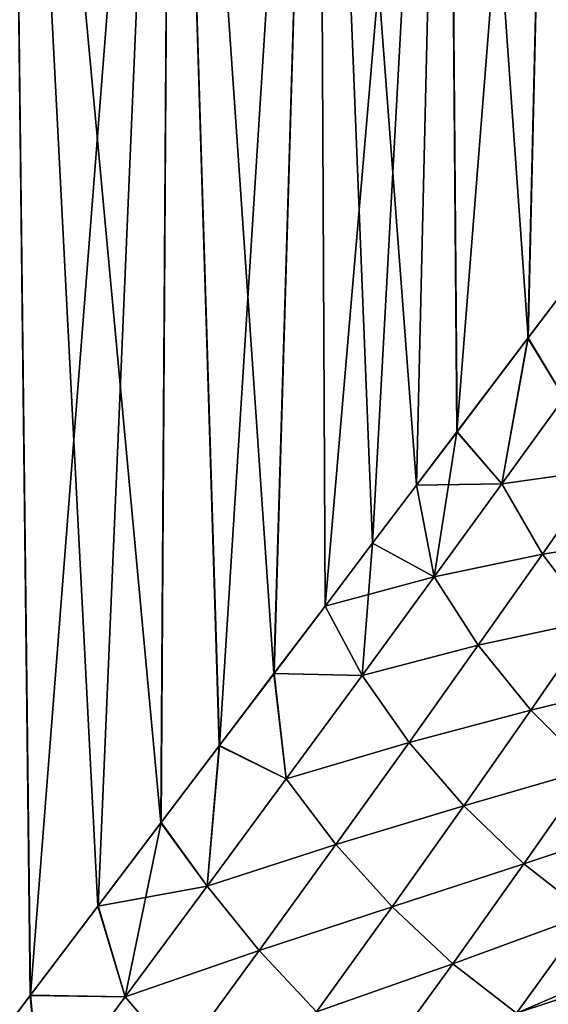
# Model space of a CAD drawing. Header units: metres. Extents: x -109 to 109, y -108 to 40.
# Tile 88 of 230: x -68.59 to -63.06, y -30.5 to -20.2. Entities that reach past the tile are written whole.
import ezdxf

# ---------------------------------------------------------------- set-up
doc = ezdxf.new("R2010")
doc.units = ezdxf.units.M
doc.layers.add('solid_K_24_42_17_000C74_XXXX', color=7, linetype='CONTINUOUS')

msp = doc.modelspace()

# ---------------------------------------------------------------- linework, layer by layer
at = {"layer": 'solid_K_24_42_17_000C74_XXXX'}
for points in [[(-69.23452, -31.405962, 13.804812), (-68.481331, -30.411354, 13.381368), (-68.699646, -11.5, 13.509774)], [(-68.699646, -11.5, -13.509774), (-68.47908, -30.408381, -13.380018), (-69.232201, -31.402889, -13.80359)], [(-67.113846, -28.605324, 12.460342), (-67.00351, -11.5, 12.37645), (-68.699646, -11.5, 13.509774)], [(-67.77314, -29.476149, 12.930659), (-67.113846, -28.605324, 12.460342), (-68.699646, -11.5, 13.509774)], [(-68.481331, -30.411354, 13.381368), (-67.77314, -29.476149, 12.930659), (-68.699646, -11.5, 13.509774)], [(-68.699646, -11.5, -13.509774), (-67.00351, -11.5, -12.37645), (-68.47908, -30.408381, -13.380018)], [(-67.00351, -11.5, -12.37645), (-67.771065, -29.473406, -12.929256), (-68.47908, -30.408381, -13.380018)], [(-67.00351, -11.5, -12.37645), (-67.112076, -28.602978, -12.459006), (-67.771065, -29.473406, -12.929256)], [(-67.113846, -28.605324, 12.460342), (-66.502579, -27.798273, 11.975459), (-67.00351, -11.5, 12.37645)], [(-67.00351, -11.5, -12.37645), (-66.501228, -27.796482, -11.974332), (-67.112076, -28.602978, -12.459006)], [(-65.931465, -27.044092, 11.474586), (-65.469185, -11.5, 11.030925), (-67.00351, -11.5, 12.37645)], [(-66.502579, -27.798273, 11.975459), (-65.931465, -27.044092, 11.474586), (-67.00351, -11.5, 12.37645)], [(-67.00351, -11.5, -12.37645), (-65.469185, -11.5, -11.030925), (-66.501228, -27.796482, -11.974332)], [(-65.469185, -11.5, -11.030925), (-65.930588, -27.042942, -11.473778), (-66.501228, -27.796482, -11.974332)], [(-65.931465, -27.044092, 11.474586), (-65.39711, -26.338469, 10.958368), (-65.469185, -11.5, 11.030925)], [(-65.469185, -11.5, -11.030925), (-65.396675, -26.337893, -10.957927), (-65.930588, -27.042942, -11.473778)], [(-64.439308, -25.073736, 9.894433), (-64.123421, -11.5, 9.496309), (-65.469185, -11.5, 11.030925)], [(-64.899666, -25.68154, 10.430348), (-64.439308, -25.073736, 9.894433), (-65.469185, -11.5, 11.030925)], [(-65.39711, -26.338469, 10.958368), (-64.899666, -25.68154, 10.430348), (-65.469185, -11.5, 11.030925)], [(-65.469185, -11.5, -11.030925), (-64.123421, -11.5, -9.496309), (-65.396675, -26.337893, -10.957927)], [(-64.123421, -11.5, -9.496309), (-64.899612, -25.681459, -10.43029), (-65.396675, -26.337893, -10.957927)], [(-64.123421, -11.5, -9.496309), (-64.439575, -25.074081, -9.894752), (-64.899612, -25.681459, -10.43029)], [(-64.123421, -11.5, -9.496309), (-64.016617, -24.515575, -9.355491), (-64.439575, -25.074081, -9.894752)], [(-64.439308, -25.073736, 9.894433), (-64.016098, -24.514887, 9.354798), (-64.123421, -11.5, 9.496309)], [(-63.273338, -23.533945, 8.27136), (-62.990128, -11.5, 7.800213), (-64.123421, -11.5, 9.496309)], [(-64.016098, -24.514887, 9.354798), (-63.273338, -23.533945, 8.27136), (-64.123421, -11.5, 9.496309)], [(-64.123421, -11.5, -9.496309), (-62.990128, -11.5, -7.800213), (-64.016617, -24.515575, -9.355491)], [(-62.990128, -11.5, -7.800213), (-63.274185, -23.535057, -8.272716), (-64.016617, -24.515575, -9.355491)], [(-62.990128, -11.5, -7.800213), (-62.656704, -22.719795, -7.191881), (-63.274185, -23.535057, -8.272716)], [(-63.273338, -23.533945, 8.27136), (-62.655769, -22.718555, 7.190084), (-62.990128, -11.5, 7.800213)], [(-62.897121, -24.159328, -7.798881), (-63.274185, -23.535057, -8.272716), (-62.656704, -22.719795, -7.191881)], [(-62.897079, -24.15929, 7.798803), (-62.655769, -22.718555, 7.190084), (-63.273338, -23.533945, 8.27136)], [(-63.54842, -25.058908, -8.840226), (-64.016617, -24.515575, -9.355491), (-63.274185, -23.535057, -8.272716)], [(-63.548351, -25.05884, 8.840141), (-63.273338, -23.533945, 8.27136), (-64.016098, -24.514887, 9.354798)], [(-63.54842, -25.058908, -8.840226), (-63.274185, -23.535057, -8.272716), (-62.897121, -24.159328, -7.798881)], [(-63.548351, -25.05884, 8.840141), (-62.897079, -24.15929, 7.798803), (-63.273338, -23.533945, 8.27136)], [(-63.54842, -25.058908, -8.840226), (-62.897121, -24.159328, -7.798881), (-62.50745, -24.913483, -7.591384)], [(-62.50742, -24.913448, 7.591328), (-62.897079, -24.15929, 7.798803), (-63.548351, -25.05884, 8.840141)], [(-64.255569, -26.031052, -9.797814), (-64.439575, -25.074081, -9.894752), (-64.016617, -24.515575, -9.355491)], [(-63.548351, -25.05884, 8.840141), (-64.016098, -24.514887, 9.354798), (-64.439308, -25.073736, 9.894433)], [(-64.255569, -26.031052, -9.797814), (-64.016617, -24.515575, -9.355491), (-63.54842, -25.058908, -8.840226)], [(-63.54842, -25.058908, -8.840226), (-62.50745, -24.913483, -7.591384), (-63.121567, -25.793734, -8.635088)], [(-63.121513, -25.79368, 8.635024), (-62.50742, -24.913448, 7.591328), (-63.548351, -25.05884, 8.840141)], [(-63.121567, -25.793734, -8.635088), (-62.50745, -24.913483, -7.591384), (-62.009445, -25.624218, -7.48266)], [(-62.009434, -25.624189, 7.48262), (-62.50742, -24.913448, 7.591328), (-63.121513, -25.79368, 8.635024)], [(-64.255508, -26.030996, 9.797737), (-64.439308, -25.073736, 9.894433), (-64.899666, -25.68154, 10.430348)], [(-64.255569, -26.031052, -9.797814), (-64.899612, -25.681459, -10.43029), (-64.439575, -25.074081, -9.894752)], [(-64.255508, -26.030996, 9.797737), (-63.548351, -25.05884, 8.840141), (-64.439308, -25.073736, 9.894433)], [(-64.255569, -26.031052, -9.797814), (-63.54842, -25.058908, -8.840226), (-63.121567, -25.793734, -8.635088)], [(-63.121513, -25.79368, 8.635024), (-63.548351, -25.05884, 8.840141), (-64.255508, -26.030996, 9.797737)], [(-63.121567, -25.793734, -8.635088), (-62.009445, -25.624218, -7.48266), (-62.59634, -26.487238, -8.539698)], [(-62.596302, -26.487196, 8.539649), (-62.009434, -25.624189, 7.48262), (-63.121513, -25.79368, 8.635024)], [(-64.255508, -26.030996, 9.797737), (-64.899666, -25.68154, 10.430348), (-65.39711, -26.338469, 10.958368)], [(-65.009666, -27.063124, -10.673423), (-65.396675, -26.337893, -10.957927), (-64.899612, -25.681459, -10.43029)], [(-65.009666, -27.063124, -10.673423), (-64.899612, -25.681459, -10.43029), (-64.255569, -26.031052, -9.797814)], [(-64.255569, -26.031052, -9.797814), (-63.121567, -25.793734, -8.635088), (-63.794022, -26.747961, -9.60321)], [(-63.793991, -26.747919, 9.603158), (-63.121513, -25.79368, 8.635024), (-64.255508, -26.030996, 9.797737)], [(-63.794022, -26.747961, -9.60321), (-63.121567, -25.793734, -8.635088), (-62.59634, -26.487238, -8.539698)], [(-62.596302, -26.487196, 8.539649), (-63.121513, -25.79368, 8.635024), (-63.793991, -26.747919, 9.603158)], [(-65.00959, -27.063044, 10.673352), (-64.255508, -26.030996, 9.797737), (-65.39711, -26.338469, 10.958368)], [(-65.009666, -27.063124, -10.673423), (-64.255569, -26.031052, -9.797814), (-63.794022, -26.747961, -9.60321)], [(-63.793991, -26.747919, 9.603158), (-64.255508, -26.030996, 9.797737), (-65.00959, -27.063044, 10.673352)], [(-65.00959, -27.063044, 10.673352), (-65.39711, -26.338469, 10.958368), (-65.931465, -27.044092, 11.474586)], [(-65.009666, -27.063124, -10.673423), (-65.930588, -27.042942, -11.473778), (-65.396675, -26.337893, -10.957927)], [(-63.794022, -26.747961, -9.60321), (-62.59634, -26.487238, -8.539698), (-63.244522, -27.425613, -9.527793)], [(-63.244507, -27.425583, 9.527759), (-62.596302, -26.487196, 8.539649), (-63.793991, -26.747919, 9.603158)], [(-63.244522, -27.425613, -9.527793), (-62.59634, -26.487238, -8.539698), (-61.989059, -27.118551, -8.557964)], [(-61.989029, -27.118507, 8.557916), (-62.596302, -26.487196, 8.539649), (-63.244507, -27.425583, 9.527759)], [(-65.009666, -27.063124, -10.673423), (-63.794022, -26.747961, -9.60321), (-64.516701, -27.763823, -10.49605)], [(-64.516647, -27.763765, 10.496001), (-63.793991, -26.747919, 9.603158), (-65.00959, -27.063044, 10.673352)], [(-64.516701, -27.763823, -10.49605), (-63.794022, -26.747961, -9.60321), (-63.244522, -27.425613, -9.527793)], [(-63.244507, -27.425583, 9.527759), (-63.793991, -26.747919, 9.603158), (-64.516647, -27.763765, 10.496001)], [(-65.803368, -28.144838, 11.469707), (-65.931465, -27.044092, 11.474586), (-66.502579, -27.798273, 11.975459)], [(-65.803436, -28.144909, -11.469774), (-66.501228, -27.796482, -11.974332), (-65.930588, -27.042942, -11.473778)], [(-65.803368, -28.144838, 11.469707), (-65.00959, -27.063044, 10.673352), (-65.931465, -27.044092, 11.474586)], [(-65.803436, -28.144909, -11.469774), (-65.930588, -27.042942, -11.473778), (-65.009666, -27.063124, -10.673423)], [(-65.803436, -28.144909, -11.469774), (-65.009666, -27.063124, -10.673423), (-64.516701, -27.763823, -10.49605)], [(-64.516647, -27.763765, 10.496001), (-65.00959, -27.063044, 10.673352), (-65.803368, -28.144838, 11.469707)], [(-63.244522, -27.425613, -9.527793), (-61.989059, -27.118551, -8.557964), (-62.624252, -28.043703, -9.574994)], [(-62.624241, -28.043669, 9.574961), (-61.989029, -27.118507, 8.557916), (-63.244507, -27.425583, 9.527759)], [(-64.516701, -27.763823, -10.49605), (-63.244522, -27.425613, -9.527793), (-63.946499, -28.427258, -10.445893)], [(-63.946465, -28.427217, 10.445862), (-63.244507, -27.425583, 9.527759), (-64.516647, -27.763765, 10.496001)], [(-63.946499, -28.427258, -10.445893), (-63.244522, -27.425613, -9.527793), (-62.624252, -28.043703, -9.574994)], [(-62.624241, -28.043669, 9.574961), (-63.244507, -27.425583, 9.527759), (-63.946465, -28.427217, 10.445862)], [(-66.630486, -29.267641, 12.189604), (-66.502579, -27.798273, 11.975459), (-67.113846, -28.605324, 12.460342)], [(-66.630562, -29.267719, -12.189661), (-67.112076, -28.602978, -12.459006), (-66.501228, -27.796482, -11.974332)], [(-66.630562, -29.267719, -12.189661), (-66.501228, -27.796482, -11.974332), (-65.803436, -28.144909, -11.469774)], [(-66.630486, -29.267641, 12.189604), (-65.803368, -28.144838, 11.469707), (-66.502579, -27.798273, 11.975459)], [(-65.803436, -28.144909, -11.469774), (-64.516701, -27.763823, -10.49605), (-65.282753, -28.831167, -11.315015)], [(-65.282715, -28.831121, 11.314971), (-64.516647, -27.763765, 10.496001), (-65.803368, -28.144838, 11.469707)], [(-65.282753, -28.831167, -11.315015), (-64.516701, -27.763823, -10.49605), (-63.946499, -28.427258, -10.445893)], [(-63.946465, -28.427217, 10.445862), (-64.516647, -27.763765, 10.496001), (-65.282715, -28.831121, 11.314971)], [(-63.946499, -28.427258, -10.445893), (-62.624252, -28.043703, -9.574994), (-63.317032, -29.033649, -10.525729)], [(-63.317001, -29.033609, 10.525697), (-62.624241, -28.043669, 9.574961), (-63.946465, -28.427217, 10.445862)], [(-63.317032, -29.033649, -10.525729), (-62.624252, -28.043703, -9.574994), (-61.950245, -28.580032, -9.740634)], [(-61.950253, -28.580019, 9.740622), (-62.624241, -28.043669, 9.574961), (-63.317001, -29.033609, 10.525697)], [(-66.630562, -29.267719, -12.189661), (-65.803436, -28.144909, -11.469774), (-65.282753, -28.831167, -11.315015)], [(-65.282715, -28.831121, 11.314971), (-65.803368, -28.144838, 11.469707), (-66.630486, -29.267641, 12.189604)], [(-65.282753, -28.831167, -11.315015), (-63.946499, -28.427258, -10.445893), (-64.695724, -29.482071, -11.294214)], [(-64.695709, -29.482044, 11.294188), (-63.946465, -28.427217, 10.445862), (-65.282715, -28.831121, 11.314971)], [(-64.695724, -29.482071, -11.294214), (-63.946499, -28.427258, -10.445893), (-63.317032, -29.033649, -10.525729)], [(-63.317001, -29.033609, 10.525697), (-63.946465, -28.427217, 10.445862), (-64.695709, -29.482044, 11.294188)], [(-66.630486, -29.267641, 12.189604), (-67.113846, -28.605324, 12.460342), (-67.77314, -29.476149, 12.930659)], [(-67.486176, -30.42482, -12.835891), (-67.771065, -29.473406, -12.929256), (-67.112076, -28.602978, -12.459006)], [(-67.486176, -30.42482, -12.835891), (-67.112076, -28.602978, -12.459006), (-66.630562, -29.267719, -12.189661)], [(-63.317032, -29.033649, -10.525729), (-61.950245, -28.580032, -9.740634), (-62.645206, -29.560509, -10.73025)], [(-62.645195, -29.560493, 10.730239), (-61.950253, -28.580019, 9.740622), (-63.317001, -29.033609, 10.525697)], [(-66.630562, -29.267719, -12.189661), (-65.282753, -28.831167, -11.315015), (-66.08606, -29.941347, -12.061765)], [(-66.086014, -29.941299, 12.06173), (-65.282715, -28.831121, 11.314971), (-66.630486, -29.267641, 12.189604)], [(-66.08606, -29.941347, -12.061765), (-65.282753, -28.831167, -11.315015), (-64.695724, -29.482071, -11.294214)], [(-64.695709, -29.482044, 11.294188), (-65.282715, -28.831121, 11.314971), (-66.086014, -29.941299, 12.06173)], [(-64.695724, -29.482071, -11.294214), (-63.317032, -29.033649, -10.525729), (-64.061012, -30.078321, -11.409345)], [(-64.061005, -30.078293, 11.40932), (-63.317001, -29.033609, 10.525697), (-64.695709, -29.482044, 11.294188)], [(-64.061012, -30.078321, -11.409345), (-63.317032, -29.033649, -10.525729), (-62.645206, -29.560509, -10.73025)], [(-62.645195, -29.560493, 10.730239), (-63.317001, -29.033609, 10.525697), (-64.061005, -30.078293, 11.40932)], [(-67.486099, -30.42474, 12.835839), (-66.630486, -29.267641, 12.189604), (-67.77314, -29.476149, 12.930659)], [(-67.486176, -30.42482, -12.835891), (-66.630562, -29.267719, -12.189661), (-66.08606, -29.941347, -12.061765)], [(-66.086014, -29.941299, 12.06173), (-66.630486, -29.267641, 12.189604), (-67.486099, -30.42474, 12.835839)], [(-67.486099, -30.42474, 12.835839), (-67.77314, -29.476149, 12.930659), (-68.481331, -30.411354, 13.381368)], [(-67.486176, -30.42482, -12.835891), (-68.47908, -30.408381, -13.380018), (-67.771065, -29.473406, -12.929256)], [(-66.08606, -29.941347, -12.061765), (-64.695724, -29.482071, -11.294214), (-65.486221, -30.581432, -12.073392)], [(-65.486198, -30.581408, 12.073376), (-64.695709, -29.482044, 11.294188), (-66.086014, -29.941299, 12.06173)], [(-65.486221, -30.581432, -12.073392), (-64.695724, -29.482071, -11.294214), (-64.061012, -30.078321, -11.409345)], [(-64.061005, -30.078293, 11.40932), (-64.695709, -29.482044, 11.294188), (-65.486198, -30.581408, 12.073376)], [(-64.061012, -30.078321, -11.409345), (-62.645206, -29.560509, -10.73025), (-63.395267, -30.597076, -11.653941)], [(-63.395283, -30.597076, 11.653939), (-62.645195, -29.560493, 10.730239), (-64.061005, -30.078293, 11.40932)], [(-63.395283, -30.597076, 11.653939), (-61.93306, -29.968788, 11.030519), (-62.645195, -29.560493, 10.730239)], [(-63.395267, -30.597076, -11.653941), (-62.645206, -29.560509, -10.73025), (-63.001568, -30.777929, -11.784282)], [(-67.486176, -30.42482, -12.835891), (-66.08606, -29.941347, -12.061765), (-66.921867, -31.087517, -12.738196)], [(-66.921822, -31.087473, 12.738167), (-66.086014, -29.941299, 12.06173), (-67.486099, -30.42474, 12.835839)], [(-66.921867, -31.087517, -12.738196), (-66.08606, -29.941347, -12.061765), (-65.486221, -30.581432, -12.073392)], [(-65.486198, -30.581408, 12.073376), (-66.086014, -29.941299, 12.06173), (-66.921822, -31.087473, 12.738167)], [(-63.395283, -30.597076, 11.653939), (-62.273544, -30.22661, 11.282468), (-61.93306, -29.968788, 11.030519)], [(-65.486221, -30.581432, -12.073392), (-64.061012, -30.078321, -11.409345), (-64.850266, -31.169109, -12.2256)], [(-64.85025, -31.169085, 12.225584), (-64.061005, -30.078293, 11.40932), (-65.486198, -30.581408, 12.073376)], [(-64.850266, -31.169109, -12.2256), (-64.061012, -30.078321, -11.409345), (-63.395267, -30.597076, -11.653941)], [(-63.395283, -30.597076, 11.653939), (-64.061005, -30.078293, 11.40932), (-64.85025, -31.169085, 12.225584)], [(-63.395283, -30.597076, 11.653939), (-63.000046, -30.776772, 11.783277), (-62.273544, -30.22661, 11.282468)], [(-68.365654, -31.610064, 13.411152), (-68.481331, -30.411354, 13.381368), (-69.23452, -31.405962, 13.804812)], [(-68.365723, -31.610136, -13.411199), (-69.232201, -31.402889, -13.80359), (-68.47908, -30.408381, -13.380018)], [(-68.365654, -31.610064, 13.411152), (-67.486099, -30.42474, 12.835839), (-68.481331, -30.411354, 13.381368)], [(-68.365723, -31.610136, -13.411199), (-68.47908, -30.408381, -13.380018), (-67.486176, -30.42482, -12.835891)], [(-68.365723, -31.610136, -13.411199), (-67.486176, -30.42482, -12.835891), (-66.921867, -31.087517, -12.738196)], [(-66.921822, -31.087473, 12.738167), (-67.486099, -30.42474, 12.835839), (-68.365654, -31.610064, 13.411152)]]:
    msp.add_3dface(points, dxfattribs=at)

doc.saveas('drawing.dxf')
